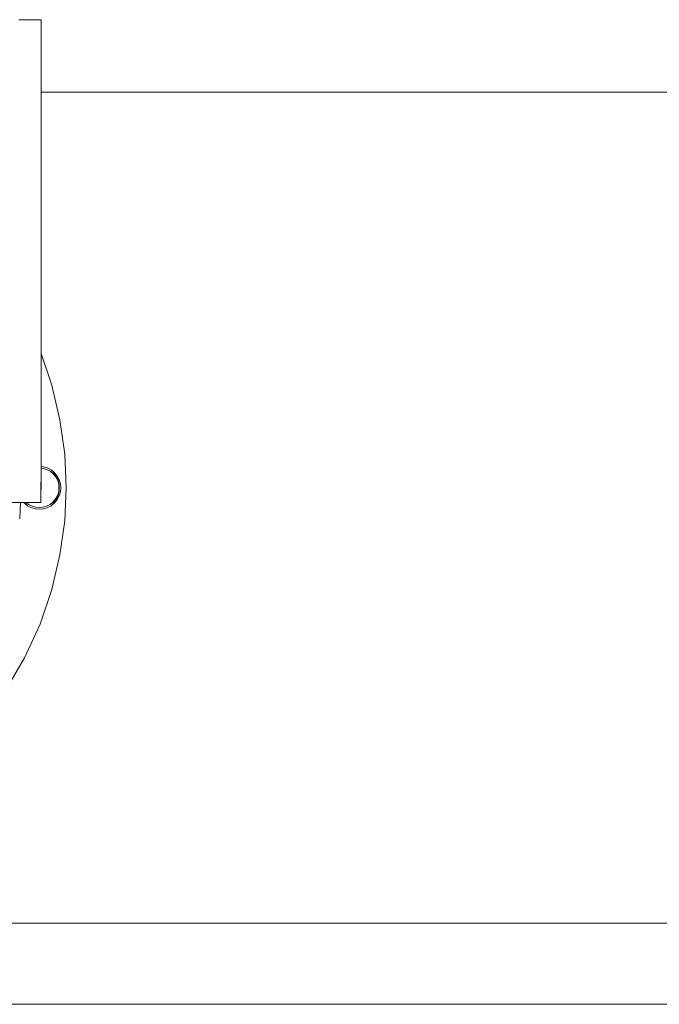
# Model space of a CAD drawing. Header units: millimetres. Extents: x -770 to 800, y -683 to 530.
# Tile 10 of 20: x -190 to 126, y -500 to -14. Entities that reach past the tile are written whole.
import ezdxf

# ---------------------------------------------------------------- set-up
doc = ezdxf.new("R2010")
doc.units = ezdxf.units.MM
doc.header["$MEASUREMENT"] = 0
doc.layers.add('MATERIAL 1', color=251, linetype='Continuous', true_color=0x505050)
doc.layers.add('MATERIAL 2', color=5, linetype='Continuous', true_color=0x0000ff)

msp = doc.modelspace()

# ---------------------------------------------------------------- linework, layer by layer
at = {"layer": 'MATERIAL 1', "color": 251, "linetype": 'Continuous', "lineweight": 0, "true_color": 0x505050}
for p, q in [((-179.13, -50.08), (179.13, -50.08)), ((-179.13, -179.06), (-173.82, -194.65)), ((-173.82, -194.65), (-169.81, -211.73)), ((-169.81, -211.73), (-167.49, -228.61)), ((-167.49, -228.61), (-166.75, -245.08)), ((-178.08, -234.91), (-179.13, -234.82)), ((-179.13, -235.6), (-178.22, -235.68)), ((-178.22, -235.68), (-176.4, -236.2)), ((-176.12, -235.48), (-178.08, -234.91)), ((-176.4, -236.2), (-174.62, -237.06)), ((-174.23, -236.45), (-176.12, -235.48)), ((-172.94, -238.22), (-174.65, -237.11)), ((-174.65, -237.11), (-173.09, -238.38)), ((-174.62, -237.06), (-174.62, -237.06)), ((-174.62, -237.06), (-174.62, -237.06)), ((-172.94, -238.22), (-174.62, -237.06)), ((-172.54, -237.83), (-174.23, -236.45)), ((-171.17, -239.51), (-172.54, -237.83)), ((-173.09, -238.38), (-171.82, -239.94)), ((-172.21, -238.95), (-172.94, -238.22)), ((-171.57, -239.78), (-172.21, -238.95)), ((-171.82, -239.94), (-170.92, -241.69)), ((-171.07, -240.64), (-171.57, -239.78)), ((-170.19, -241.4), (-171.17, -239.51)), ((-170.67, -241.59), (-171.07, -240.64)), ((-170.92, -241.69), (-170.39, -243.51)), ((-170.39, -243.51), (-170.67, -241.59)), ((-170.25, -243.48), (-170.67, -241.59)), ((-169.63, -243.37), (-170.19, -241.4)), ((-170.39, -247.06), (-170.92, -248.88)), ((-170.67, -248.98), (-170.39, -247.06)), ((-170.25, -247.09), (-170.67, -248.98)), ((-170.39, -243.51), (-170.25, -243.48)), ((-170.39, -243.51), (-170.24, -245.29)), ((-170.39, -243.51), (-170.3, -245.29)), ((-170.24, -245.29), (-170.39, -247.06)), ((-170.3, -245.29), (-170.39, -247.06)), ((-170.25, -247.09), (-170.39, -247.06)), ((-170.25, -243.48), (-170.19, -244.65)), ((-170.25, -243.48), (-170.24, -245.29)), ((-170.21, -245.29), (-170.25, -243.48)), ((-170.21, -245.29), (-170.25, -247.09)), ((-170.21, -245.29), (-170.25, -247.09)), ((-170.24, -245.29), (-170.25, -247.09)), ((-170.21, -245.29), (-170.19, -244.65)), ((-170.2, -245.06), (-170.21, -245.2)), ((-170.21, -245.29), (-170.2, -245.06)), ((-170.21, -245.2), (-170.21, -245.25)), ((-170.21, -245.29), (-170.21, -245.2)), ((-170.21, -245.25), (-170.21, -245.27)), ((-170.21, -245.29), (-170.21, -245.27)), ((-170.21, -245.28), (-170.21, -245.29)), ((-170.21, -245.28), (-170.21, -245.28)), ((-170.21, -245.28), (-170.21, -245.28)), ((-170.21, -245.29), (-170.21, -245.28)), ((-170.21, -245.29), (-170.21, -245.28)), ((-170.21, -245.29), (-170.21, -245.29)), ((-170.21, -245.29), (-170.21, -245.29)), ((-170.21, -245.29), (-170.21, -245.29)), ((-170.19, -244.65), (-170.2, -245.06)), ((-170.19, -244.65), (-170.19, -244.65)), ((-169.63, -247.2), (-170.19, -249.17)), ((-169.45, -245.29), (-169.63, -243.37)), ((-169.45, -245.29), (-169.63, -247.2)), ((-166.75, -245.08), (-167.49, -261.54)), ((-187.46, -252.75), (-187.61, -252.57)), ((-185.38, -253.51), (-186.74, -252.57)), ((-185.38, -253.51), (-186.48, -252.57)), ((-173.09, -252.19), (-174.65, -253.46)), ((-172.94, -252.35), (-174.65, -253.46)), ((-172.94, -252.35), (-174.62, -253.51)), ((-171.82, -250.63), (-173.09, -252.19)), ((-172.21, -251.62), (-172.94, -252.35)), ((-171.17, -251.06), (-172.54, -252.75)), ((-171.57, -250.79), (-172.21, -251.62)), ((-170.92, -248.88), (-171.82, -250.63)), ((-171.07, -249.93), (-171.57, -250.79)), ((-170.19, -249.17), (-171.17, -251.06)), ((-170.67, -248.98), (-171.07, -249.93)), ((-185.77, -254.12), (-187.46, -252.75)), ((-183.88, -255.09), (-185.77, -254.12)), ((-185.38, -253.51), (-185.35, -253.46)), ((-184.66, -253.82), (-185.38, -253.51)), ((-185.35, -253.46), (-185.35, -253.46)), ((-183.6, -254.37), (-185.35, -253.46)), ((-181.92, -255.66), (-183.88, -255.09)), ((-181.78, -254.89), (-183.6, -254.37)), ((-180, -255.84), (-181.92, -255.66)), ((-180, -255.05), (-181.78, -254.89)), ((-178.22, -254.89), (-180, -255.05)), ((-178.08, -255.66), (-180, -255.84)), ((-176.4, -254.37), (-178.22, -254.89)), ((-176.12, -255.09), (-178.08, -255.66)), ((-174.62, -253.51), (-176.4, -254.37)), ((-174.23, -254.12), (-176.12, -255.09)), ((-174.62, -253.51), (-174.62, -253.51)), ((-174.62, -253.51), (-174.62, -253.51)), ((-172.54, -252.75), (-174.23, -254.12)), ((-167.49, -261.54), (-169.81, -278.42)), ((-169.81, -278.42), (-173.82, -295.5)), ((-173.82, -295.5), (-179.62, -312.53)), ((-179.62, -312.53), (-187.22, -329.24)), ((-187.22, -329.24), (-196.62, -345.35)), ((248, -460.08), (-248, -460.08)), ((-267.91, -500.08), (267.91, -500.08))]:
    msp.add_line(p, q, dxfattribs=at)
at = {"layer": 'MATERIAL 2', "color": 5, "linetype": 'Continuous', "lineweight": 0, "true_color": 0x0000ff}
for p, q in [((-189.37, -14.36), (-190.15, -14.36)), ((-188.41, -14.36), (-189.37, -14.36)), ((-187.34, -14.36), (-188.41, -14.36)), ((-186.22, -14.36), (-187.34, -14.36)), ((-185.13, -14.36), (-186.22, -14.36)), ((-184.04, -14.36), (-185.13, -14.36)), ((-182.92, -14.36), (-184.04, -14.36)), ((-181.84, -14.36), (-182.92, -14.36)), ((-180.89, -14.36), (-181.84, -14.36)), ((-180.11, -14.36), (-180.89, -14.36)), ((-179.55, -14.36), (-180.11, -14.36)), ((-179.23, -14.36), (-179.55, -14.36)), ((-179.13, -14.36), (-179.23, -14.36)), ((-179.13, -14.36), (-179.13, -114.36)), ((-179.13, -114.36), (-179.13, -126.62)), ((-179.13, -126.62), (-179.13, -136.5)), ((-179.13, -136.5), (-179.13, -144.38)), ((-179.13, -144.38), (-179.13, -150.63)), ((-179.13, -150.63), (-179.13, -155.62)), ((-179.13, -155.62), (-179.13, -159.7)), ((-179.13, -159.7), (-179.13, -166.09)), ((-179.13, -166.09), (-179.13, -170.83)), ((-179.13, -170.83), (-179.13, -174.72)), ((-179.13, -174.72), (-179.13, -178.24)), ((-179.13, -178.24), (-179.13, -181.39)), ((-179.13, -181.39), (-179.13, -186.64)), ((-179.13, -186.64), (-179.13, -190.82)), ((-179.13, -190.82), (-179.13, -198.11)), ((-179.13, -198.11), (-179.13, -204.61)), ((-179.13, -204.61), (-179.13, -212.34)), ((-179.13, -212.34), (-179.13, -218.06)), ((-179.13, -218.06), (-179.13, -225.55)), ((-179.13, -225.55), (-179.13, -234.82)), ((-179.13, -234.82), (-179.13, -245.88)), ((-179.25, -242.58), (-179.25, -242.65)), ((-179.25, -242.65), (-179.25, -243.32)), ((-179.25, -243.32), (-179.25, -244)), ((-179.25, -244), (-179.25, -244.66)), ((-179.25, -244.66), (-179.25, -245.32)), ((-179.25, -245.97), (-179.25, -245.32)), ((-179.25, -246.64), (-179.25, -245.97)), ((-179.25, -247.31), (-179.25, -246.64)), ((-179.25, -246.99), (-179.24, -246.97)), ((-179.25, -247.98), (-179.25, -247.31)), ((-179.24, -246.97), (-179.13, -245.88)), ((-179.13, -245.88), (-179.13, -245.88)), ((-179.25, -252.57), (-197.5, -252.57)), ((-189.67, -260.53), (-189.31, -252.57)), ((-179.25, -248.65), (-179.25, -247.98)), ((-179.25, -249.28), (-179.25, -248.65)), ((-179.25, -249.89), (-179.25, -249.28)), ((-179.25, -250.44), (-179.25, -249.89)), ((-179.25, -250.94), (-179.25, -250.44)), ((-179.25, -251.38), (-179.25, -250.94)), ((-179.25, -251.76), (-179.25, -251.38)), ((-179.25, -252.06), (-179.25, -251.76)), ((-179.25, -252.29), (-179.25, -252.06)), ((-179.25, -252.44), (-179.25, -252.29)), ((-179.25, -252.54), (-179.25, -252.44)), ((-179.25, -252.57), (-179.25, -252.54)), ((-189.67, -260.53), (-189.67, -260.53))]:
    msp.add_line(p, q, dxfattribs=at)

doc.saveas('drawing.dxf')
